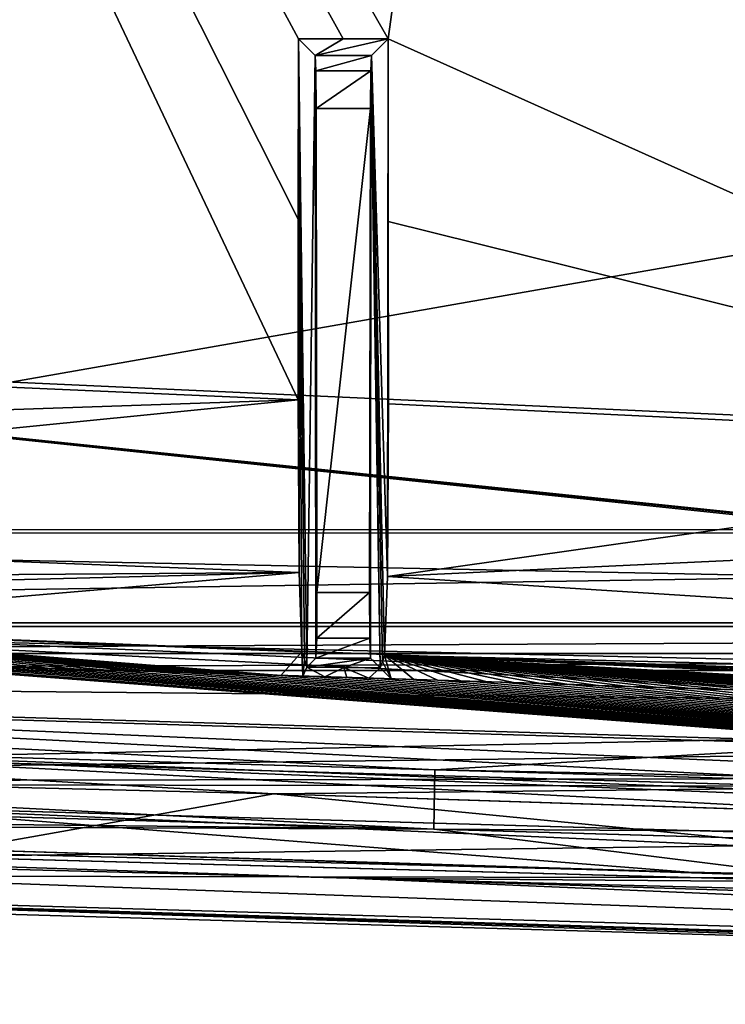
# Model space of a CAD drawing. Extents: x -65 to 446, y -88 to 1318.
# Tile 17 of 229: x -19 to -7, y -88 to -72. Entities that reach past the tile are written whole.
import ezdxf

# ---------------------------------------------------------------- set-up
doc = ezdxf.new("R2010")
doc.units = 0
doc.header["$LTSCALE"] = 65.185185
for name, color, linetype in [('1089', 7, 'CONTINUOUS'), ('1096', 7, 'CONTINUOUS'), ('1098', 7, 'CONTINUOUS'), ('1119', 7, 'CONTINUOUS'), ('1148', 7, 'CONTINUOUS'), ('1190', 7, 'CONTINUOUS'), ('1191', 7, 'CONTINUOUS'), ('1202', 7, 'CONTINUOUS'), ('1216', 7, 'CONTINUOUS'), ('1259', 7, 'CONTINUOUS'), ('1299', 7, 'CONTINUOUS'), ('1313', 7, 'CONTINUOUS'), ('1314', 7, 'CONTINUOUS'), ('1317', 7, 'CONTINUOUS'), ('1336', 7, 'CONTINUOUS'), ('1340', 7, 'CONTINUOUS'), ('1370', 7, 'CONTINUOUS'), ('1372', 7, 'CONTINUOUS'), ('1376', 7, 'CONTINUOUS'), ('1381', 7, 'CONTINUOUS'), ('1409', 7, 'CONTINUOUS'), ('1422', 7, 'CONTINUOUS'), ('1451', 7, 'CONTINUOUS'), ('1479', 7, 'CONTINUOUS'), ('778', 7, 'CONTINUOUS'), ('795', 7, 'CONTINUOUS'), ('800', 7, 'CONTINUOUS'), ('814', 7, 'CONTINUOUS'), ('819', 7, 'CONTINUOUS'), ('848', 7, 'CONTINUOUS'), ('890', 7, 'CONTINUOUS'), ('928', 7, 'CONTINUOUS'), ('938', 7, 'CONTINUOUS'), ('943', 7, 'CONTINUOUS'), ('972', 7, 'CONTINUOUS'), ('989', 7, 'CONTINUOUS')]:
    doc.layers.add(name, color=color, linetype=linetype)

msp = doc.modelspace()

# ---------------------------------------------------------------- linework, layer by layer
at = {"layer": '1089', "color": 7, "linetype": 'CONTINUOUS'}
for points in [[(-12.656, -81.087, -6.731), (-12.645, -72.017, -7.365), (-12.925, -72.298, 8.72), (-12.656, -81.087, -6.731)], [(-12.641, -75.097, -7.552), (-12.645, -72.017, -7.365), (-12.656, -81.087, -6.731), (-12.641, -75.097, -7.552)], [(-12.937, -72.56, 9.378), (-12.776, -82.629, 0.143), (-12.925, -72.298, 8.72), (-12.937, -72.56, 9.378)], [(-12.704, -82.417, -3.957), (-12.656, -81.087, -6.731), (-12.925, -72.298, 8.72), (-12.704, -82.417, -3.957)], [(-12.74, -82.523, -1.907), (-12.704, -82.417, -3.957), (-12.925, -72.298, 8.72), (-12.74, -82.523, -1.907)], [(-12.776, -82.629, 0.143), (-12.74, -82.523, -1.907), (-12.925, -72.298, 8.72), (-12.776, -82.629, 0.143)], [(-12.942, -73.193, 9.697), (-12.94, -82.464, 9.578), (-12.937, -72.56, 9.378), (-12.942, -73.193, 9.697)], [(-12.94, -82.464, 9.578), (-12.776, -82.629, 0.143), (-12.937, -72.56, 9.378), (-12.94, -82.464, 9.578)], [(-12.953, -82.127, 10.309), (-12.942, -73.193, 9.697), (-12.957, -81.36, 10.555), (-12.953, -82.127, 10.309)], [(-12.94, -82.464, 9.578), (-12.942, -73.193, 9.697), (-12.953, -82.127, 10.309), (-12.94, -82.464, 9.578)], [(-12.638, -78.178, -7.74), (-12.641, -75.097, -7.552), (-12.656, -81.087, -6.731), (-12.638, -78.178, -7.74)]]:
    msp.add_3dface(points, dxfattribs=at)
at = {"layer": '1096', "color": 7, "linetype": 'CONTINUOUS'}
for points in [[(-21.772, -84.161, 8.168), (12.849, -85.165, 0.004), (-21.769, -84.161, 7.255), (-21.772, -84.161, 8.168)], [(12.849, -85.165, 0.004), (12.849, -85.165, -0.937), (-21.769, -84.161, 7.255), (12.849, -85.165, 0.004)]]:
    msp.add_3dface(points, dxfattribs=at)
at = {"layer": '1098', "color": 7, "linetype": 'CONTINUOUS'}
for points in [[(-14.096, -82.359, -3.956), (-24.8, -81.937, -4.159), (-14.453, -82.757, 3.907), (-14.096, -82.359, -3.956)], [(-14.453, -82.757, 3.907), (-24.8, -81.937, -4.159), (-14.831, -82.745, 3.979), (-14.453, -82.757, 3.907)], [(-14.831, -82.745, 3.979), (-24.8, -81.937, -4.159), (-15.221, -82.733, 4.053), (-14.831, -82.745, 3.979)], [(-15.221, -82.733, 4.053), (-24.8, -81.937, -4.159), (-15.62, -82.721, 4.128), (-15.221, -82.733, 4.053)], [(-15.62, -82.721, 4.128), (-24.8, -81.937, -4.159), (-16.035, -82.708, 4.206), (-15.62, -82.721, 4.128)], [(-16.035, -82.708, 4.206), (-24.8, -81.937, -4.159), (-16.465, -82.695, 4.286), (-16.035, -82.708, 4.206)], [(-16.465, -82.695, 4.286), (-24.8, -81.937, -4.159), (-16.913, -82.681, 4.368), (-16.465, -82.695, 4.286)], [(-16.913, -82.681, 4.368), (-24.8, -81.937, -4.159), (-17.386, -82.667, 4.455), (-16.913, -82.681, 4.368)], [(-17.386, -82.667, 4.455), (-24.8, -81.937, -4.159), (-17.881, -82.652, 4.545), (-17.386, -82.667, 4.455)], [(-17.881, -82.652, 4.545), (-24.8, -81.937, -4.159), (-18.387, -82.637, 4.636), (-17.881, -82.652, 4.545)], [(-18.387, -82.637, 4.636), (-24.8, -81.937, -4.159), (-18.909, -82.622, 4.73), (-18.387, -82.637, 4.636)], [(-14.08, -82.768, 3.835), (-14.096, -82.359, -3.956), (-14.453, -82.757, 3.907), (-14.08, -82.768, 3.835)], [(-14.054, -82.487, -1.539), (-14.096, -82.359, -3.956), (-14.08, -82.768, 3.835), (-14.054, -82.487, -1.539)], [(-14.012, -82.616, 0.879), (-14.054, -82.487, -1.539), (-14.08, -82.768, 3.835), (-14.012, -82.616, 0.879)], [(-12.74, -82.523, -1.907), (-12.776, -82.629, 0.143), (-12.593, -82.815, 3.543), (-12.74, -82.523, -1.907)], [(-12.704, -82.417, -3.957), (-12.74, -82.523, -1.907), (-12.593, -82.815, 3.543), (-12.704, -82.417, -3.957)], [(4.548, -83.169, -4.48), (-12.704, -82.417, -3.957), (4.393, -83.371, -0.489), (4.548, -83.169, -4.48)], [(4.393, -83.371, -0.489), (-12.704, -82.417, -3.957), (3.679, -83.347, -0.294), (4.393, -83.371, -0.489)], [(3.679, -83.347, -0.294), (-12.704, -82.417, -3.957), (2.961, -83.323, -0.1), (3.679, -83.347, -0.294)], [(2.961, -83.323, -0.1), (-12.704, -82.417, -3.957), (2.243, -83.299, 0.092), (2.961, -83.323, -0.1)], [(2.243, -83.299, 0.092), (-12.704, -82.417, -3.957), (1.523, -83.276, 0.282), (2.243, -83.299, 0.092)], [(1.523, -83.276, 0.282), (-12.704, -82.417, -3.957), (0.804, -83.252, 0.468), (1.523, -83.276, 0.282)], [(0.804, -83.252, 0.468), (-12.704, -82.417, -3.957), (0.094, -83.228, 0.65), (0.804, -83.252, 0.468)], [(0.094, -83.228, 0.65), (-12.704, -82.417, -3.957), (-0.61, -83.205, 0.828), (0.094, -83.228, 0.65)], [(-0.61, -83.205, 0.828), (-12.704, -82.417, -3.957), (-1.303, -83.182, 1.001), (-0.61, -83.205, 0.828)], [(-1.303, -83.182, 1.001), (-12.704, -82.417, -3.957), (-1.984, -83.159, 1.168), (-1.303, -83.182, 1.001)], [(-1.984, -83.159, 1.168), (-12.704, -82.417, -3.957), (-2.654, -83.137, 1.331), (-1.984, -83.159, 1.168)], [(-2.654, -83.137, 1.331), (-12.704, -82.417, -3.957), (-3.312, -83.115, 1.489), (-2.654, -83.137, 1.331)], [(-3.312, -83.115, 1.489), (-12.704, -82.417, -3.957), (-3.958, -83.094, 1.642), (-3.312, -83.115, 1.489)], [(-3.958, -83.094, 1.642), (-12.704, -82.417, -3.957), (-4.59, -83.073, 1.791), (-3.958, -83.094, 1.642)], [(-4.59, -83.073, 1.791), (-12.704, -82.417, -3.957), (-5.21, -83.052, 1.935), (-4.59, -83.073, 1.791)], [(-5.21, -83.052, 1.935), (-12.704, -82.417, -3.957), (-5.816, -83.032, 2.075), (-5.21, -83.052, 1.935)], [(-5.816, -83.032, 2.075), (-12.704, -82.417, -3.957), (-6.406, -83.013, 2.21), (-5.816, -83.032, 2.075)], [(-6.406, -83.013, 2.21), (-12.704, -82.417, -3.957), (-6.982, -82.994, 2.341), (-6.406, -83.013, 2.21)], [(-6.982, -82.994, 2.341), (-12.704, -82.417, -3.957), (-7.541, -82.976, 2.466), (-6.982, -82.994, 2.341)], [(-7.541, -82.976, 2.466), (-12.704, -82.417, -3.957), (-8.081, -82.959, 2.587), (-7.541, -82.976, 2.466)], [(-8.081, -82.959, 2.587), (-12.704, -82.417, -3.957), (-8.603, -82.942, 2.703), (-8.081, -82.959, 2.587)], [(-8.603, -82.942, 2.703), (-12.704, -82.417, -3.957), (-9.109, -82.926, 2.814), (-8.603, -82.942, 2.703)], [(-9.109, -82.926, 2.814), (-12.704, -82.417, -3.957), (-9.598, -82.91, 2.92), (-9.109, -82.926, 2.814)], [(-9.598, -82.91, 2.92), (-12.704, -82.417, -3.957), (-10.071, -82.895, 3.021), (-9.598, -82.91, 2.92)], [(-10.071, -82.895, 3.021), (-12.704, -82.417, -3.957), (-10.53, -82.88, 3.119), (-10.071, -82.895, 3.021)], [(-10.53, -82.88, 3.119), (-12.704, -82.417, -3.957), (-10.972, -82.866, 3.212), (-10.53, -82.88, 3.119)], [(-10.972, -82.866, 3.212), (-12.704, -82.417, -3.957), (-11.399, -82.853, 3.3), (-10.972, -82.866, 3.212)], [(-11.399, -82.853, 3.3), (-12.704, -82.417, -3.957), (-11.81, -82.84, 3.384), (-11.399, -82.853, 3.3)], [(-11.81, -82.84, 3.384), (-12.704, -82.417, -3.957), (-12.209, -82.827, 3.466), (-11.81, -82.84, 3.384)], [(-12.209, -82.827, 3.466), (-12.704, -82.417, -3.957), (-12.593, -82.815, 3.543), (-12.209, -82.827, 3.466)], [(-13.71, -82.78, 3.763), (-14.012, -82.616, 0.879), (-14.08, -82.768, 3.835), (-13.71, -82.78, 3.763)], [(-13.393, -82.622, 0.512), (-14.012, -82.616, 0.879), (-13.71, -82.78, 3.763), (-13.393, -82.622, 0.512)], [(-13.342, -82.791, 3.692), (-13.393, -82.622, 0.512), (-13.71, -82.78, 3.763), (-13.342, -82.791, 3.692)], [(-12.776, -82.629, 0.143), (-13.393, -82.622, 0.512), (-12.969, -82.803, 3.618), (-12.776, -82.629, 0.143)], [(-12.969, -82.803, 3.618), (-13.393, -82.622, 0.512), (-13.342, -82.791, 3.692), (-12.969, -82.803, 3.618)], [(-12.593, -82.815, 3.543), (-12.776, -82.629, 0.143), (-12.969, -82.803, 3.618), (-12.593, -82.815, 3.543)]]:
    msp.add_3dface(points, dxfattribs=at)
at = {"layer": '1119', "color": 7, "linetype": 'CONTINUOUS'}
for points in [[(-42.453, -85.165, 9.918), (-7.578, -86.076, 4.477), (-21.781, -84.961, 7.257), (-42.453, -85.165, 9.918)], [(-7.578, -86.076, 4.477), (12.849, -86.5, -0.937), (-21.781, -84.961, 7.257), (-7.578, -86.076, 4.477)], [(-21.781, -84.961, 7.257), (12.849, -86.5, -0.937), (12.849, -85.966, -0.937), (-21.781, -84.961, 7.257)], [(15.034, -86.813, -1.619), (12.849, -86.5, -0.937), (-7.578, -86.076, 4.477), (15.034, -86.813, -1.619)]]:
    msp.add_3dface(points, dxfattribs=at)
at = {"layer": '1148', "color": 7, "linetype": 'CONTINUOUS'}
for points in [[(-14.012, -82.616, 0.879), (-13.393, -82.622, 0.512), (-12.94, -82.464, 9.578), (-14.012, -82.616, 0.879)], [(-13.86, -82.464, 9.578), (-14.012, -82.616, 0.879), (-12.94, -82.464, 9.578), (-13.86, -82.464, 9.578)], [(-13.393, -82.622, 0.512), (-12.776, -82.629, 0.143), (-12.94, -82.464, 9.578), (-13.393, -82.622, 0.512)]]:
    msp.add_3dface(points, dxfattribs=at)
at = {"layer": '1190', "color": 7, "linetype": 'CONTINUOUS'}
for points in [[(-21.784, -84.961, 8.17), (12.849, -85.966, 0.004), (-21.772, -84.161, 8.168), (-21.784, -84.961, 8.17)], [(12.849, -85.966, 0.004), (12.849, -85.165, 0.004), (-21.772, -84.161, 8.168), (12.849, -85.966, 0.004)]]:
    msp.add_3dface(points, dxfattribs=at)
at = {"layer": '1191', "color": 7, "linetype": 'CONTINUOUS'}
for points in [[(12.849, -85.165, -0.937), (-21.593, -82.545, 7.225), (-21.769, -84.161, 7.255), (12.849, -85.165, -0.937)], [(-21.593, -82.545, 7.225), (12.849, -85.165, -0.937), (-21.048, -82.561, 7.133), (-21.593, -82.545, 7.225)], [(-21.048, -82.561, 7.133), (12.849, -85.165, -0.937), (-20.503, -82.576, 7.039), (-21.048, -82.561, 7.133)], [(-20.503, -82.576, 7.039), (12.849, -85.165, -0.937), (-19.958, -82.592, 6.944), (-20.503, -82.576, 7.039)], [(-19.958, -82.592, 6.944), (12.849, -85.165, -0.937), (-19.413, -82.608, 6.848), (-19.958, -82.592, 6.944)], [(-19.413, -82.608, 6.848), (12.849, -85.165, -0.937), (-18.868, -82.624, 6.751), (-19.413, -82.608, 6.848)], [(-18.868, -82.624, 6.751), (12.849, -85.165, -0.937), (-18.324, -82.64, 6.653), (-18.868, -82.624, 6.751)], [(-18.324, -82.64, 6.653), (12.849, -85.165, -0.937), (-17.779, -82.656, 6.553), (-18.324, -82.64, 6.653)], [(-17.779, -82.656, 6.553), (12.849, -85.165, -0.937), (-17.235, -82.672, 6.453), (-17.779, -82.656, 6.553)], [(-17.235, -82.672, 6.453), (12.849, -85.165, -0.937), (-16.691, -82.688, 6.351), (-17.235, -82.672, 6.453)], [(-16.691, -82.688, 6.351), (12.849, -85.165, -0.937), (-16.147, -82.705, 6.249), (-16.691, -82.688, 6.351)], [(-16.147, -82.705, 6.249), (12.849, -85.165, -0.937), (-15.604, -82.721, 6.145), (-16.147, -82.705, 6.249)], [(-15.604, -82.721, 6.145), (12.849, -85.165, -0.937), (-15.06, -82.738, 6.04), (-15.604, -82.721, 6.145)], [(-15.06, -82.738, 6.04), (12.849, -85.165, -0.937), (-14.517, -82.755, 5.934), (-15.06, -82.738, 6.04)], [(-14.517, -82.755, 5.934), (12.849, -85.165, -0.937), (-13.974, -82.771, 5.827), (-14.517, -82.755, 5.934)], [(-13.974, -82.771, 5.827), (12.849, -85.165, -0.937), (-13.432, -82.788, 5.718), (-13.974, -82.771, 5.827)], [(-13.432, -82.788, 5.718), (12.849, -85.165, -0.937), (-12.889, -82.805, 5.609), (-13.432, -82.788, 5.718)], [(-12.889, -82.805, 5.609), (12.849, -85.165, -0.937), (-12.347, -82.822, 5.499), (-12.889, -82.805, 5.609)], [(-12.347, -82.822, 5.499), (12.849, -85.165, -0.937), (-11.805, -82.839, 5.387), (-12.347, -82.822, 5.499)], [(-11.805, -82.839, 5.387), (12.849, -85.165, -0.937), (-11.264, -82.857, 5.274), (-11.805, -82.839, 5.387)], [(-11.264, -82.857, 5.274), (12.849, -85.165, -0.937), (-10.722, -82.874, 5.161), (-11.264, -82.857, 5.274)], [(-10.722, -82.874, 5.161), (12.849, -85.165, -0.937), (-10.181, -82.891, 5.046), (-10.722, -82.874, 5.161)], [(-10.181, -82.891, 5.046), (12.849, -85.165, -0.937), (-9.64, -82.908, 4.93), (-10.181, -82.891, 5.046)], [(-9.64, -82.908, 4.93), (12.849, -85.165, -0.937), (-9.099, -82.926, 4.813), (-9.64, -82.908, 4.93)], [(-9.099, -82.926, 4.813), (12.849, -85.165, -0.937), (-8.559, -82.943, 4.694), (-9.099, -82.926, 4.813)], [(-8.559, -82.943, 4.694), (12.849, -85.165, -0.937), (-8.018, -82.961, 4.575), (-8.559, -82.943, 4.694)], [(-8.018, -82.961, 4.575), (12.849, -85.165, -0.937), (-7.478, -82.978, 4.455), (-8.018, -82.961, 4.575)], [(-7.478, -82.978, 4.455), (12.849, -85.165, -0.937), (-6.939, -82.996, 4.333), (-7.478, -82.978, 4.455)]]:
    msp.add_3dface(points, dxfattribs=at)
at = {"layer": '1202', "color": 7, "linetype": 'CONTINUOUS'}
for points in [[(-14.155, -72.017, -7.36), (-14.159, -75.063, -7.55), (-14.144, -81.023, -6.733), (-14.155, -72.017, -7.36)], [(-14.096, -82.359, -3.956), (-14.155, -72.017, -7.36), (-14.144, -81.023, -6.733), (-14.096, -82.359, -3.956)], [(-14.155, -72.017, -7.36), (-14.096, -82.359, -3.956), (-14.054, -82.487, -1.539), (-14.155, -72.017, -7.36)], [(-14.155, -72.017, -7.36), (-14.054, -82.487, -1.539), (-14.012, -82.616, 0.879), (-14.155, -72.017, -7.36)], [(-14.155, -72.017, -7.36), (-14.012, -82.616, 0.879), (-13.875, -72.298, 8.72), (-14.155, -72.017, -7.36)], [(-14.012, -82.616, 0.879), (-13.86, -82.464, 9.578), (-13.875, -72.298, 8.72), (-14.012, -82.616, 0.879)], [(-13.875, -72.298, 8.72), (-13.86, -82.464, 9.578), (-13.863, -72.56, 9.378), (-13.875, -72.298, 8.72)], [(-13.863, -72.56, 9.378), (-13.86, -82.464, 9.578), (-13.858, -73.193, 9.697), (-13.863, -72.56, 9.378)], [(-13.858, -73.193, 9.697), (-13.86, -82.464, 9.578), (-13.847, -82.127, 10.309), (-13.858, -73.193, 9.697)], [(-13.843, -81.36, 10.555), (-13.858, -73.193, 9.697), (-13.847, -82.127, 10.309), (-13.843, -81.36, 10.555)], [(-14.159, -75.063, -7.55), (-14.162, -78.108, -7.74), (-14.144, -81.023, -6.733), (-14.159, -75.063, -7.55)]]:
    msp.add_3dface(points, dxfattribs=at)
at = {"layer": '1216', "color": 7, "linetype": 'CONTINUOUS'}
for points in [[(-35.238, -81.518, -9.048), (-34.997, -77.079, -10.492), (32.519, -84.188, -11.754), (-35.238, -81.518, -9.048)], [(21.319, -82.928, -10.892), (21.46, -82.973, -10.885), (-34.997, -77.079, -10.492), (21.319, -82.928, -10.892)], [(-34.997, -77.079, -10.492), (21.46, -82.973, -10.885), (32.519, -84.188, -11.754), (-34.997, -77.079, -10.492)], [(-3.06, -78.533, -9.913), (21.319, -82.928, -10.892), (-34.997, -77.079, -10.492), (-3.06, -78.533, -9.913)], [(-35.238, -81.518, -9.048), (36.277, -85.105, -11.499), (-35.419, -82.971, -7.153), (-35.238, -81.518, -9.048)], [(36.277, -85.105, -11.499), (-35.238, -81.518, -9.048), (33.961, -84.579, -11.652), (36.277, -85.105, -11.499)], [(33.961, -84.579, -11.652), (-35.238, -81.518, -9.048), (32.519, -84.188, -11.754), (33.961, -84.579, -11.652)], [(22.185, -85.924, -6.111), (-35.602, -83.565, -4.843), (-35.419, -82.971, -7.153), (22.185, -85.924, -6.111)], [(36.277, -85.105, -11.499), (30.209, -85.794, -9.068), (-35.419, -82.971, -7.153), (36.277, -85.105, -11.499)], [(30.209, -85.794, -9.068), (22.185, -85.924, -6.111), (-35.419, -82.971, -7.153), (30.209, -85.794, -9.068)], [(22.185, -85.924, -6.111), (-6.704, -84.672, -4.138), (-35.602, -83.565, -4.843), (22.185, -85.924, -6.111)]]:
    msp.add_3dface(points, dxfattribs=at)
at = {"layer": '1259', "color": 7, "linetype": 'CONTINUOUS'}
for points in [[(-13.843, -81.36, 10.555), (-13.847, -82.127, 10.309), (-12.957, -81.36, 10.555), (-13.843, -81.36, 10.555)], [(-13.847, -82.127, 10.309), (-12.953, -82.127, 10.309), (-12.957, -81.36, 10.555), (-13.847, -82.127, 10.309)], [(-13.847, -82.127, 10.309), (-13.86, -82.464, 9.578), (-12.953, -82.127, 10.309), (-13.847, -82.127, 10.309)], [(-13.86, -82.464, 9.578), (-12.94, -82.464, 9.578), (-12.953, -82.127, 10.309), (-13.86, -82.464, 9.578)]]:
    msp.add_3dface(points, dxfattribs=at)
at = {"layer": '1299', "color": 7, "linetype": 'CONTINUOUS'}
for points in [[(-57.158, -83.034, 10.834), (-11.852, -84.349, 5.397), (-57.158, -83.034, 11.835), (-57.158, -83.034, 10.834)], [(-57.158, -83.034, 11.835), (-11.852, -84.349, 5.397), (-11.858, -84.349, 6.419), (-57.158, -83.034, 11.835)], [(-11.852, -84.349, 5.397), (31.895, -85.618, -7.578), (-11.858, -84.349, 6.419), (-11.852, -84.349, 5.397)], [(31.895, -85.618, -7.578), (31.895, -85.618, -6.504), (-11.858, -84.349, 6.419), (31.895, -85.618, -7.578)]]:
    msp.add_3dface(points, dxfattribs=at)
at = {"layer": '1313', "color": 7, "linetype": 'CONTINUOUS'}
for points in [[(-57.187, -84.034, 10.835), (-11.868, -85.349, 5.4), (-50.283, -84.937, 10.506), (-57.187, -84.034, 10.835)], [(-11.868, -85.349, 5.4), (-42.535, -85.21, 9.925), (-50.283, -84.937, 10.506), (-11.868, -85.349, 5.4)], [(-11.868, -85.349, 5.4), (-4.687, -86.243, 3.814), (-42.535, -85.21, 9.925), (-11.868, -85.349, 5.4)], [(-11.868, -85.349, 5.4), (31.895, -86.618, -7.578), (-4.687, -86.243, 3.814), (-11.868, -85.349, 5.4)]]:
    msp.add_3dface(points, dxfattribs=at)
at = {"layer": '1314', "color": 7, "linetype": 'CONTINUOUS'}
for points in [[(43.3, -80.354, 19.642), (43.3, -83.619, 5.688), (-42.5, -81.676, 14.806), (43.3, -80.354, 19.642)], [(-42.5, -80.354, 19.643), (43.3, -80.354, 19.642), (-42.5, -81.676, 14.806), (-42.5, -80.354, 19.643)], [(-42.5, -81.676, 14.806), (43.3, -83.619, 5.688), (-42.5, -82.805, 9.922), (-42.5, -81.676, 14.806)], [(-42.5, -82.805, 9.922), (43.3, -83.619, 5.688), (-4.703, -83.932, 3.817), (-42.5, -82.805, 9.922)]]:
    msp.add_3dface(points, dxfattribs=at)
at = {"layer": '1317', "color": 7, "linetype": 'CONTINUOUS'}
for points in [[(-44.455, -25.534, -1.202), (33.33, -25.534, -1.202), (-44.455, -81.869, 4.719), (-44.455, -25.534, -1.202)], [(33.33, -25.534, -1.202), (33.33, -81.869, 4.719), (-44.455, -81.869, 4.719), (33.33, -25.534, -1.202)]]:
    msp.add_3dface(points, dxfattribs=at)
at = {"layer": '1336', "color": 7, "linetype": 'CONTINUOUS'}
for points in [[(-4.669, -86.244, 1.754), (-42.535, -85.21, 7.917), (-4.687, -86.243, 3.814), (-4.669, -86.244, 1.754)], [(-4.687, -86.243, 3.814), (-42.535, -85.21, 7.917), (-42.535, -85.21, 9.925), (-4.687, -86.243, 3.814)]]:
    msp.add_3dface(points, dxfattribs=at)
at = {"layer": '1340', "color": 7, "linetype": 'CONTINUOUS'}
for points in [[(-42.819, -69.977, 21.568), (-42.5, -81.93, 22.824), (25.611, -69.977, 21.568), (-42.819, -69.977, 21.568)], [(-42.5, -81.93, 22.824), (50.657, -81.93, 22.824), (25.611, -69.977, 21.568), (-42.5, -81.93, 22.824)]]:
    msp.add_3dface(points, dxfattribs=at)
at = {"layer": '1370', "color": 7, "linetype": 'CONTINUOUS'}
for points in [[(-44.455, -81.869, 4.719), (33.33, -81.869, 4.719), (-44.45, -80.302, 19.637), (-44.455, -81.869, 4.719)], [(33.33, -81.869, 4.719), (33.33, -80.302, 19.637), (-44.45, -80.302, 19.637), (33.33, -81.869, 4.719)]]:
    msp.add_3dface(points, dxfattribs=at)
at = {"layer": '1372', "color": 7, "linetype": 'CONTINUOUS'}
for points in [[(-42.563, -85.416, 7.919), (-42.535, -85.21, 7.917), (-13.298, -86.177, 3.651), (-42.563, -85.416, 7.919)], [(-13.298, -86.177, 3.651), (-42.535, -85.21, 7.917), (-4.669, -86.244, 1.754), (-13.298, -86.177, 3.651)], [(31.895, -87.344, -9.726), (31.895, -87.613, -9.726), (-13.298, -86.177, 3.651), (31.895, -87.344, -9.726)], [(31.895, -87.344, -9.726), (-13.298, -86.177, 3.651), (-4.669, -86.244, 1.754), (31.895, -87.344, -9.726)]]:
    msp.add_3dface(points, dxfattribs=at)
at = {"layer": '1376', "color": 7, "linetype": 'CONTINUOUS'}
for points in [[(-57.187, -84.034, 11.836), (-11.873, -85.349, 6.422), (-57.187, -84.034, 10.835), (-57.187, -84.034, 11.836)], [(-57.187, -84.034, 10.835), (-11.873, -85.349, 6.422), (-11.868, -85.349, 5.4), (-57.187, -84.034, 10.835)], [(-11.873, -85.349, 6.422), (31.895, -86.618, -6.504), (-11.868, -85.349, 5.4), (-11.873, -85.349, 6.422)], [(31.895, -86.618, -6.504), (31.895, -86.618, -7.578), (-11.868, -85.349, 5.4), (31.895, -86.618, -6.504)]]:
    msp.add_3dface(points, dxfattribs=at)
at = {"layer": '1381', "color": 7, "linetype": 'CONTINUOUS'}
for points in [[(50.657, -81.93, 22.824), (-42.5, -81.93, 22.824), (-42.5, -82.388, 22.713), (50.657, -81.93, 22.824)], [(50.657, -81.93, 22.824), (-42.5, -82.388, 22.713), (50.657, -82.388, 22.713), (50.657, -81.93, 22.824)], [(-42.5, -82.672, 22.336), (50.657, -82.672, 22.336), (50.657, -82.388, 22.713), (-42.5, -82.672, 22.336)], [(-42.5, -82.388, 22.713), (-42.5, -82.672, 22.336), (50.657, -82.388, 22.713), (-42.5, -82.388, 22.713)]]:
    msp.add_3dface(points, dxfattribs=at)
at = {"layer": '1409', "color": 7, "linetype": 'CONTINUOUS'}
for points in [[(-42.5, -82.672, 22.336), (-42.5, -84.572, 15.59), (50.657, -82.672, 22.336), (-42.5, -82.672, 22.336)], [(50.657, -82.672, 22.336), (-42.5, -84.572, 15.59), (57.088, -83.318, 20.194), (50.657, -82.672, 22.336)], [(57.088, -83.318, 20.194), (-42.5, -84.572, 15.59), (60.96, -84.375, 16.359), (57.088, -83.318, 20.194)], [(60.96, -84.375, 16.359), (-42.5, -84.572, 15.59), (61.838, -84.73, 14.957), (60.96, -84.375, 16.359)], [(-42.5, -84.572, 15.59), (-42.5, -86.103, 8.751), (61.838, -84.73, 14.957), (-42.5, -84.572, 15.59)], [(61.838, -84.73, 14.957), (-42.5, -86.103, 8.751), (64.477, -86.294, 7.753), (61.838, -84.73, 14.957)], [(-42.5, -86.103, 8.751), (3.88, -87.454, 0.393), (64.477, -86.294, 7.753), (-42.5, -86.103, 8.751)]]:
    msp.add_3dface(points, dxfattribs=at)
at = {"layer": '1422', "color": 7, "linetype": 'CONTINUOUS'}
for points in [[(-57.187, -84.034, 11.836), (-57.158, -83.034, 11.835), (-11.873, -85.349, 6.422), (-57.187, -84.034, 11.836)], [(-11.873, -85.349, 6.422), (-57.158, -83.034, 11.835), (-11.858, -84.349, 6.419), (-11.873, -85.349, 6.422)], [(31.895, -85.618, -6.504), (-11.873, -85.349, 6.422), (-11.858, -84.349, 6.419), (31.895, -85.618, -6.504)], [(31.895, -86.618, -6.504), (-11.873, -85.349, 6.422), (31.895, -85.618, -6.504), (31.895, -86.618, -6.504)]]:
    msp.add_3dface(points, dxfattribs=at)
at = {"layer": '1451', "color": 7, "linetype": 'CONTINUOUS'}
for points in [[(-57.158, -83.034, 10.834), (-42.5, -82.805, 9.922), (-11.852, -84.349, 5.397), (-57.158, -83.034, 10.834)], [(-42.5, -82.805, 9.922), (-4.703, -83.932, 3.817), (-11.852, -84.349, 5.397), (-42.5, -82.805, 9.922)], [(-4.703, -83.932, 3.817), (31.895, -85.218, -7.578), (-11.852, -84.349, 5.397), (-4.703, -83.932, 3.817)], [(-11.852, -84.349, 5.397), (31.895, -85.218, -7.578), (31.895, -85.618, -7.578), (-11.852, -84.349, 5.397)]]:
    msp.add_3dface(points, dxfattribs=at)
at = {"layer": '1479', "color": 7, "linetype": 'CONTINUOUS'}
for points in [[(31.895, -88.115, -9.497), (-42.563, -85.416, 7.919), (-13.298, -86.177, 3.651), (31.895, -88.115, -9.497)], [(-42.563, -85.416, 7.919), (31.895, -88.115, -9.497), (-42.535, -85.956, 8.174), (-42.563, -85.416, 7.919)], [(31.895, -88.306, -8.936), (3.88, -87.454, 0.393), (-42.535, -85.956, 8.174), (31.895, -88.306, -8.936)], [(31.895, -88.265, -9.239), (31.895, -88.306, -8.936), (-42.535, -85.956, 8.174), (31.895, -88.265, -9.239)], [(3.88, -87.454, 0.393), (-42.5, -86.103, 8.751), (-42.535, -85.956, 8.174), (3.88, -87.454, 0.393)], [(31.895, -88.115, -9.497), (31.895, -88.265, -9.239), (-42.535, -85.956, 8.174), (31.895, -88.115, -9.497)], [(31.895, -87.613, -9.726), (31.895, -88.115, -9.497), (-13.298, -86.177, 3.651), (31.895, -87.613, -9.726)]]:
    msp.add_3dface(points, dxfattribs=at)
at = {"layer": '778', "color": 7, "linetype": 'CONTINUOUS'}
for points in [[(-7.578, -86.076, 4.477), (-42.453, -85.165, 9.918), (-19.858, -85.696, 4.896), (-7.578, -86.076, 4.477)], [(-7.578, -86.076, 4.477), (-19.858, -85.696, 4.896), (2.324, -86.404, -0.003), (-7.578, -86.076, 4.477)], [(15.034, -86.813, -1.619), (-7.578, -86.076, 4.477), (2.324, -86.404, -0.003), (15.034, -86.813, -1.619)]]:
    msp.add_3dface(points, dxfattribs=at)
at = {"layer": '795', "color": 7, "linetype": 'CONTINUOUS'}
for points in [[(-37.926, -27.896, -4.514), (-12.645, -72.017, -7.365), (-6.441, -26.912, -5.02), (-37.926, -27.896, -4.514)], [(-12.645, -72.017, -7.365), (2.705, -78.914, -8.161), (-6.441, -26.912, -5.02), (-12.645, -72.017, -7.365)], [(-13.4, -72.017, -7.361), (-12.645, -72.017, -7.365), (-37.926, -27.896, -4.514), (-13.4, -72.017, -7.361)], [(-14.155, -72.017, -7.36), (-13.4, -72.017, -7.361), (-37.926, -27.896, -4.514), (-14.155, -72.017, -7.36)], [(-14.159, -75.063, -7.55), (-14.155, -72.017, -7.36), (-37.926, -27.896, -4.514), (-14.159, -75.063, -7.55)], [(-14.162, -78.108, -7.74), (-14.159, -75.063, -7.55), (-37.926, -27.896, -4.514), (-14.162, -78.108, -7.74)], [(-24.673, -77.648, -7.943), (-14.162, -78.108, -7.74), (-37.926, -27.896, -4.514), (-24.673, -77.648, -7.943)], [(-12.641, -75.097, -7.552), (2.705, -78.914, -8.161), (-12.645, -72.017, -7.365), (-12.641, -75.097, -7.552)], [(-12.638, -78.178, -7.74), (2.705, -78.914, -8.161), (-12.641, -75.097, -7.552), (-12.638, -78.178, -7.74)]]:
    msp.add_3dface(points, dxfattribs=at)
at = {"layer": '800', "color": 7, "linetype": 'CONTINUOUS'}
for points in [[(-19.858, -85.696, 4.896), (-42.438, -84.065, 7.908), (-14.572, -84.756, 3.906), (-19.858, -85.696, 4.896)], [(2.324, -86.404, -0.003), (-19.858, -85.696, 4.896), (-14.572, -84.756, 3.906), (2.324, -86.404, -0.003)], [(12.849, -85.648, -3.03), (2.324, -86.404, -0.003), (-14.572, -84.756, 3.906), (12.849, -85.648, -3.03)]]:
    msp.add_3dface(points, dxfattribs=at)
at = {"layer": '814', "color": 7, "linetype": 'CONTINUOUS'}
for points in [[(-21.781, -84.961, 7.257), (12.849, -85.966, -0.937), (-21.784, -84.961, 8.17), (-21.781, -84.961, 7.257)], [(12.849, -85.966, -0.937), (12.849, -85.966, 0.004), (-21.784, -84.961, 8.17), (12.849, -85.966, -0.937)]]:
    msp.add_3dface(points, dxfattribs=at)
at = {"layer": '819', "color": 7, "linetype": 'CONTINUOUS'}
for points in [[(-14.572, -84.756, 3.906), (-42.438, -84.065, 7.908), (-35.602, -83.565, -4.843), (-14.572, -84.756, 3.906)], [(-6.704, -84.672, -4.138), (-14.572, -84.756, 3.906), (-35.602, -83.565, -4.843), (-6.704, -84.672, -4.138)], [(12.849, -85.645, -3.072), (-14.572, -84.756, 3.906), (-6.704, -84.672, -4.138), (12.849, -85.645, -3.072)], [(12.849, -85.645, -3.072), (12.849, -85.648, -3.03), (-14.572, -84.756, 3.906), (12.849, -85.645, -3.072)]]:
    msp.add_3dface(points, dxfattribs=at)
at = {"layer": '848', "color": 7, "linetype": 'CONTINUOUS'}
for points in [[(-13.4, -72.017, -7.361), (-14.155, -72.017, -7.36), (-13.875, -72.298, 8.72), (-13.4, -72.017, -7.361)], [(-12.645, -72.017, -7.365), (-13.4, -72.017, -7.361), (-13.875, -72.298, 8.72), (-12.645, -72.017, -7.365)], [(-12.645, -72.017, -7.365), (-13.875, -72.298, 8.72), (-12.925, -72.298, 8.72), (-12.645, -72.017, -7.365)]]:
    msp.add_3dface(points, dxfattribs=at)
at = {"layer": '890', "color": 7, "linetype": 'CONTINUOUS'}
for points in [[(-18.868, -82.624, 6.751), (-18.324, -82.64, 6.653), (-20.805, -82.567, 5.065), (-18.868, -82.624, 6.751)], [(-18.324, -82.64, 6.653), (-20.183, -82.585, 4.956), (-20.805, -82.567, 5.065), (-18.324, -82.64, 6.653)], [(-18.324, -82.64, 6.653), (-19.549, -82.603, 4.844), (-20.183, -82.585, 4.956), (-18.324, -82.64, 6.653)], [(-18.324, -82.64, 6.653), (-17.779, -82.656, 6.553), (-19.549, -82.603, 4.844), (-18.324, -82.64, 6.653)], [(-17.779, -82.656, 6.553), (-18.909, -82.622, 4.73), (-19.549, -82.603, 4.844), (-17.779, -82.656, 6.553)], [(-17.779, -82.656, 6.553), (-17.235, -82.672, 6.453), (-18.909, -82.622, 4.73), (-17.779, -82.656, 6.553)], [(-17.235, -82.672, 6.453), (-18.387, -82.637, 4.636), (-18.909, -82.622, 4.73), (-17.235, -82.672, 6.453)], [(-17.235, -82.672, 6.453), (-16.691, -82.688, 6.351), (-18.387, -82.637, 4.636), (-17.235, -82.672, 6.453)], [(-16.691, -82.688, 6.351), (-17.881, -82.652, 4.545), (-18.387, -82.637, 4.636), (-16.691, -82.688, 6.351)], [(-16.691, -82.688, 6.351), (-17.386, -82.667, 4.455), (-17.881, -82.652, 4.545), (-16.691, -82.688, 6.351)], [(-16.691, -82.688, 6.351), (-16.147, -82.705, 6.249), (-17.386, -82.667, 4.455), (-16.691, -82.688, 6.351)], [(-16.147, -82.705, 6.249), (-16.913, -82.681, 4.368), (-17.386, -82.667, 4.455), (-16.147, -82.705, 6.249)], [(-16.147, -82.705, 6.249), (-15.604, -82.721, 6.145), (-16.913, -82.681, 4.368), (-16.147, -82.705, 6.249)], [(-15.604, -82.721, 6.145), (-16.465, -82.695, 4.286), (-16.913, -82.681, 4.368), (-15.604, -82.721, 6.145)], [(-15.604, -82.721, 6.145), (-16.035, -82.708, 4.206), (-16.465, -82.695, 4.286), (-15.604, -82.721, 6.145)], [(-15.604, -82.721, 6.145), (-15.06, -82.738, 6.04), (-16.035, -82.708, 4.206), (-15.604, -82.721, 6.145)], [(-15.06, -82.738, 6.04), (-15.62, -82.721, 4.128), (-16.035, -82.708, 4.206), (-15.06, -82.738, 6.04)], [(-15.06, -82.738, 6.04), (-15.221, -82.733, 4.053), (-15.62, -82.721, 4.128), (-15.06, -82.738, 6.04)], [(-15.06, -82.738, 6.04), (-14.517, -82.755, 5.934), (-15.221, -82.733, 4.053), (-15.06, -82.738, 6.04)], [(-14.517, -82.755, 5.934), (-14.831, -82.745, 3.979), (-15.221, -82.733, 4.053), (-14.517, -82.755, 5.934)], [(-14.517, -82.755, 5.934), (-14.453, -82.757, 3.907), (-14.831, -82.745, 3.979), (-14.517, -82.755, 5.934)], [(-14.517, -82.755, 5.934), (-13.974, -82.771, 5.827), (-14.453, -82.757, 3.907), (-14.517, -82.755, 5.934)], [(-13.974, -82.771, 5.827), (-14.08, -82.768, 3.835), (-14.453, -82.757, 3.907), (-13.974, -82.771, 5.827)], [(-13.974, -82.771, 5.827), (-13.432, -82.788, 5.718), (-14.08, -82.768, 3.835), (-13.974, -82.771, 5.827)], [(-13.432, -82.788, 5.718), (-13.71, -82.78, 3.763), (-14.08, -82.768, 3.835), (-13.432, -82.788, 5.718)], [(-13.432, -82.788, 5.718), (-13.342, -82.791, 3.692), (-13.71, -82.78, 3.763), (-13.432, -82.788, 5.718)], [(-13.432, -82.788, 5.718), (-12.889, -82.805, 5.609), (-13.342, -82.791, 3.692), (-13.432, -82.788, 5.718)], [(-12.889, -82.805, 5.609), (-12.969, -82.803, 3.618), (-13.342, -82.791, 3.692), (-12.889, -82.805, 5.609)], [(-12.889, -82.805, 5.609), (-12.593, -82.815, 3.543), (-12.969, -82.803, 3.618), (-12.889, -82.805, 5.609)], [(-12.889, -82.805, 5.609), (-12.347, -82.822, 5.499), (-12.593, -82.815, 3.543), (-12.889, -82.805, 5.609)], [(-12.347, -82.822, 5.499), (-12.209, -82.827, 3.466), (-12.593, -82.815, 3.543), (-12.347, -82.822, 5.499)], [(-12.347, -82.822, 5.499), (-11.805, -82.839, 5.387), (-12.209, -82.827, 3.466), (-12.347, -82.822, 5.499)], [(-11.805, -82.839, 5.387), (-11.81, -82.84, 3.384), (-12.209, -82.827, 3.466), (-11.805, -82.839, 5.387)], [(-11.805, -82.839, 5.387), (-11.399, -82.853, 3.3), (-11.81, -82.84, 3.384), (-11.805, -82.839, 5.387)], [(-11.805, -82.839, 5.387), (-11.264, -82.857, 5.274), (-11.399, -82.853, 3.3), (-11.805, -82.839, 5.387)], [(-11.264, -82.857, 5.274), (-10.972, -82.866, 3.212), (-11.399, -82.853, 3.3), (-11.264, -82.857, 5.274)], [(-11.264, -82.857, 5.274), (-10.722, -82.874, 5.161), (-10.972, -82.866, 3.212), (-11.264, -82.857, 5.274)], [(-10.722, -82.874, 5.161), (-10.53, -82.88, 3.119), (-10.972, -82.866, 3.212), (-10.722, -82.874, 5.161)], [(-10.722, -82.874, 5.161), (-10.181, -82.891, 5.046), (-10.53, -82.88, 3.119), (-10.722, -82.874, 5.161)], [(-10.181, -82.891, 5.046), (-10.071, -82.895, 3.021), (-10.53, -82.88, 3.119), (-10.181, -82.891, 5.046)], [(-10.181, -82.891, 5.046), (-9.64, -82.908, 4.93), (-9.598, -82.91, 2.92), (-10.181, -82.891, 5.046)], [(-10.181, -82.891, 5.046), (-9.598, -82.91, 2.92), (-10.071, -82.895, 3.021), (-10.181, -82.891, 5.046)], [(-9.64, -82.908, 4.93), (-9.099, -82.926, 4.813), (-9.109, -82.926, 2.814), (-9.64, -82.908, 4.93)], [(-9.64, -82.908, 4.93), (-9.109, -82.926, 2.814), (-9.598, -82.91, 2.92), (-9.64, -82.908, 4.93)], [(-9.099, -82.926, 4.813), (-8.603, -82.942, 2.703), (-9.109, -82.926, 2.814), (-9.099, -82.926, 4.813)], [(-9.099, -82.926, 4.813), (-8.559, -82.943, 4.694), (-8.603, -82.942, 2.703), (-9.099, -82.926, 4.813)], [(-8.559, -82.943, 4.694), (-8.081, -82.959, 2.587), (-8.603, -82.942, 2.703), (-8.559, -82.943, 4.694)], [(-8.559, -82.943, 4.694), (-8.018, -82.961, 4.575), (-8.081, -82.959, 2.587), (-8.559, -82.943, 4.694)], [(-8.018, -82.961, 4.575), (-7.541, -82.976, 2.466), (-8.081, -82.959, 2.587), (-8.018, -82.961, 4.575)], [(-8.018, -82.961, 4.575), (-7.478, -82.978, 4.455), (-7.541, -82.976, 2.466), (-8.018, -82.961, 4.575)], [(-7.478, -82.978, 4.455), (-6.982, -82.994, 2.341), (-7.541, -82.976, 2.466), (-7.478, -82.978, 4.455)], [(-7.478, -82.978, 4.455), (-6.939, -82.996, 4.333), (-6.982, -82.994, 2.341), (-7.478, -82.978, 4.455)], [(-6.939, -82.996, 4.333), (-6.406, -83.013, 2.21), (-6.982, -82.994, 2.341), (-6.939, -82.996, 4.333)]]:
    msp.add_3dface(points, dxfattribs=at)
at = {"layer": '928', "color": 7, "linetype": 'CONTINUOUS'}
for points in [[(-14.162, -78.108, -7.74), (-24.673, -77.648, -7.943), (-35.152, -78.822, -8.319), (-14.162, -78.108, -7.74)], [(-14.162, -78.108, -7.74), (-35.152, -78.822, -8.319), (-35.257, -80.206, -7.536), (-14.162, -78.108, -7.74)], [(-14.162, -78.108, -7.74), (-35.257, -80.206, -7.536), (-14.144, -81.023, -6.733), (-14.162, -78.108, -7.74)], [(-35.257, -80.206, -7.536), (-35.407, -81.173, -6.277), (-14.144, -81.023, -6.733), (-35.257, -80.206, -7.536)], [(-35.407, -81.173, -6.277), (-35.547, -81.569, -4.738), (-14.144, -81.023, -6.733), (-35.407, -81.173, -6.277)], [(-35.547, -81.569, -4.738), (-24.8, -81.937, -4.159), (-14.144, -81.023, -6.733), (-35.547, -81.569, -4.738)], [(-24.8, -81.937, -4.159), (-14.096, -82.359, -3.956), (-14.144, -81.023, -6.733), (-24.8, -81.937, -4.159)]]:
    msp.add_3dface(points, dxfattribs=at)
at = {"layer": '938', "color": 7, "linetype": 'CONTINUOUS'}
for points in [[(2.705, -78.914, -8.161), (-12.638, -78.178, -7.74), (-12.656, -81.087, -6.731), (2.705, -78.914, -8.161)], [(18.034, -79.653, -9.341), (2.705, -78.914, -8.161), (-12.656, -81.087, -6.731), (18.034, -79.653, -9.341)], [(20.689, -83.219, -7.815), (18.034, -79.653, -9.341), (-12.656, -81.087, -6.731), (20.689, -83.219, -7.815)], [(-12.704, -82.417, -3.957), (20.689, -83.219, -7.815), (-12.656, -81.087, -6.731), (-12.704, -82.417, -3.957)], [(36.536, -84.054, -9.442), (20.689, -83.219, -7.815), (-12.704, -82.417, -3.957), (36.536, -84.054, -9.442)], [(35.467, -84.134, -9.004), (36.536, -84.054, -9.442), (-12.704, -82.417, -3.957), (35.467, -84.134, -9.004)], [(34.396, -84.192, -8.57), (35.467, -84.134, -9.004), (-12.704, -82.417, -3.957), (34.396, -84.192, -8.57)], [(25.089, -83.995, -6.75), (34.396, -84.192, -8.57), (-12.704, -82.417, -3.957), (25.089, -83.995, -6.75)], [(21.704, -83.906, -5.942), (25.089, -83.995, -6.75), (-12.704, -82.417, -3.957), (21.704, -83.906, -5.942)], [(4.548, -83.169, -4.48), (21.704, -83.906, -5.942), (-12.704, -82.417, -3.957), (4.548, -83.169, -4.48)]]:
    msp.add_3dface(points, dxfattribs=at)
at = {"layer": '943', "color": 7, "linetype": 'CONTINUOUS'}
for points in [[(-13.858, -73.193, 9.697), (-13.843, -81.36, 10.555), (-12.942, -73.193, 9.697), (-13.858, -73.193, 9.697)], [(-12.942, -73.193, 9.697), (-13.843, -81.36, 10.555), (-12.957, -81.36, 10.555), (-12.942, -73.193, 9.697)]]:
    msp.add_3dface(points, dxfattribs=at)
at = {"layer": '972', "color": 7, "linetype": 'CONTINUOUS'}
for points in [[(-5.698, -26.774, -7.074), (-34.997, -77.079, -10.492), (-36.425, -52.309, -8.513), (-5.698, -26.774, -7.074)], [(-3.06, -78.533, -9.913), (-34.997, -77.079, -10.492), (-5.698, -26.774, -7.074), (-3.06, -78.533, -9.913)]]:
    msp.add_3dface(points, dxfattribs=at)
at = {"layer": '989', "color": 7, "linetype": 'CONTINUOUS'}
for points in [[(-13.875, -72.298, 8.72), (-13.863, -72.56, 9.378), (-12.925, -72.298, 8.72), (-13.875, -72.298, 8.72)], [(-13.863, -72.56, 9.378), (-12.937, -72.56, 9.378), (-12.925, -72.298, 8.72), (-13.863, -72.56, 9.378)], [(-13.863, -72.56, 9.378), (-13.858, -73.193, 9.697), (-12.937, -72.56, 9.378), (-13.863, -72.56, 9.378)], [(-13.858, -73.193, 9.697), (-12.942, -73.193, 9.697), (-12.937, -72.56, 9.378), (-13.858, -73.193, 9.697)]]:
    msp.add_3dface(points, dxfattribs=at)

doc.saveas('drawing.dxf')
